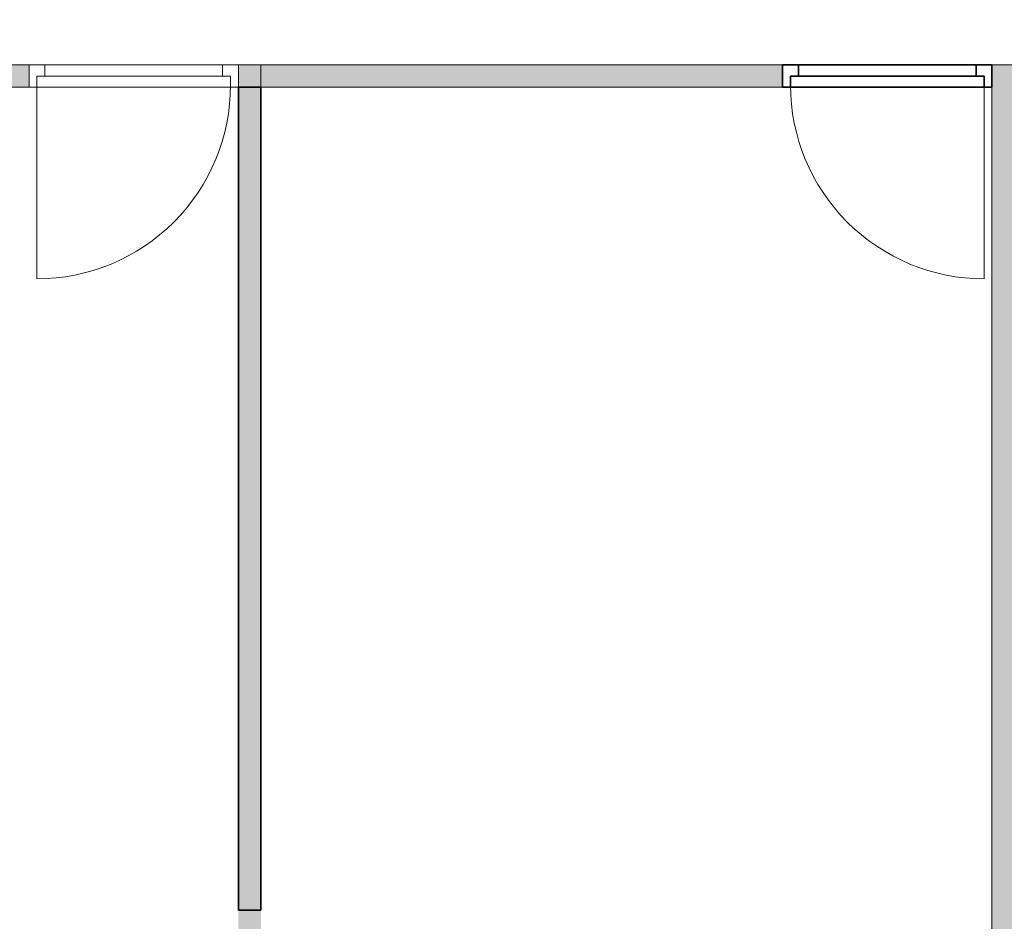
# Model space of a CAD drawing. Header units: inches. Extents: x 15 to 546804, y -66 to 267312.
# Tile 253 of 256: x 425173 to 429543, y 121906 to 125906. Entities that reach past the tile are written whole.
import ezdxf

# ---------------------------------------------------------------- set-up
doc = ezdxf.new("R2010")
doc.units = ezdxf.units.IN
doc.header["$MEASUREMENT"] = 0

msp = doc.modelspace()

# ---------------------------------------------------------------- hatches: boundary and pattern name
at = {"lineweight": 20}
h = msp.add_hatch(color=7, dxfattribs=at)
h.dxf.hatch_style = 1
h.paths.add_polyline_path([(421746.1, 125605.7), (425215.1, 125605.7), (425215.1, 125705.7), (421746.1, 125705.7)])
h = msp.add_hatch(color=7, dxfattribs=at)
h.dxf.hatch_style = 1
h.paths.add_polyline_path([(426244.1, 125705.7), (426144.1, 125705.7), (426144.1, 121855.7), (426244.1, 121855.7)])
h = msp.add_hatch(color=7, dxfattribs=at)
h.dxf.hatch_style = 1
h.paths.add_polyline_path([(426244.1, 125605.7), (428559.1, 125605.7), (428559.1, 125705.7), (426244.1, 125705.7)])
h = msp.add_hatch(color=7, dxfattribs=at)
h.dxf.hatch_style = 1
h.paths.add_polyline_path([(429588.1, 125705.7), (429488.1, 125705.7), (429488.1, 121855.7), (429588.1, 121855.7)])

# ---------------------------------------------------------------- linework, layer by layer
at = {"color": 7, "lineweight": 20}
for p, q in [((420824.2, 125705.7, 300), (430517.1, 125705.7, 300)), ((421746.1, 125705.7, 3000), (428127.1, 125705.7, 3000)), ((421746.1, 125705.7, 300), (425215.1, 125705.7, 300)), ((425215.1, 125705.7, 300), (421746.1, 125705.7, 300)), ((425215.1, 125705.7, 300), (425285.1, 125705.7, 300)), ((426144.1, 125705.7, 2500), (425215.1, 125705.7, 2500)), ((425215.1, 125705.7, 2500), (425215.1, 125705.7, 300)), ((425215.1, 125705.7, 300), (425215.1, 125605.7, 300)), ((425215.1, 125705.7, 2500), (425215.1, 125605.7, 2500)), ((426144.1, 125705.7, 2500), (425215.1, 125705.7, 2500)), ((425215.1, 125705.7, 2500), (425215.1, 125705.7, 300)), ((425215.1, 125705.7, 300), (425215.1, 125605.7, 300)), ((425215.1, 125705.7, 2500), (425215.1, 125605.7, 2500)), ((425215.1, 125605.7, 300), (425215.1, 125705.7, 300)), ((426074.1, 125705.7, 2430), (425285.1, 125705.7, 2430)), ((425285.1, 125705.7, 2430), (425285.1, 125705.7, 300)), ((425285.1, 125705.7, 300), (425285.1, 125655.7, 300)), ((425285.1, 125705.7, 2430), (425285.1, 125655.7, 2430)), ((426074.1, 125705.7, 300), (426074.1, 125705.7, 2430)), ((426074.1, 125705.7, 300), (426144.1, 125705.7, 300)), ((426074.1, 125705.7, 2430), (426074.1, 125655.7, 2430)), ((426074.1, 125705.7, 300), (426074.1, 125655.7, 300)), ((426144.1, 125705.7, 300), (426144.1, 125705.7, 2500)), ((426144.1, 125705.7, 300), (426144.1, 125605.7, 300)), ((426144.1, 125705.7, 2500), (426144.1, 125605.7, 2500)), ((426144.1, 125705.7, 300), (426144.1, 125705.7, 2500)), ((426144.1, 125705.7, 300), (428559.1, 125705.7, 300)), ((426144.1, 125705.7, 300), (426144.1, 125605.7, 300)), ((426144.1, 125705.7, 2500), (426144.1, 125605.7, 2500)), ((428559.1, 125705.7, 300), (426244.1, 125705.7, 300)), ((426244.1, 125705.7, 300), (426244.1, 125605.7, 300)), ((428127.1, 125705.7, 3000), (428559.1, 125705.7, 3000)), ((428559.1, 125705.7, 300), (428559.1, 125705.7, 3000)), ((428559.1, 125605.7, 3000), (428559.1, 125705.7, 3000)), ((428559.1, 125605.7, 300), (428559.1, 125705.7, 300)), ((428559.1, 125605.7, 300), (428559.1, 125705.7, 300)), ((429488.1, 121855.7, 300), (429488.1, 125705.7, 300)), ((429488.1, 125705.7, 300), (429588.1, 125705.7, 300)), ((429488.1, 121855.7, 3000), (429488.1, 125705.7, 3000)), ((429488.1, 125705.7, 300), (429488.1, 125705.7, 3000)), ((429488.1, 125705.7, 3000), (429588.1, 125705.7, 3000)), ((425250.1, 125655.7, 300), (425250.1, 125605.7, 300)), ((425250.1, 125655.7, 2465), (425250.1, 125655.7, 300)), ((425285.1, 125655.7, 300), (425250.1, 125655.7, 300)), ((425250.1, 125655.7, 2465), (425250.1, 125605.7, 2465)), ((425285.1, 125655.7, 2465), (425250.1, 125655.7, 2465)), ((425250.1, 125655.7, 300), (426109.1, 125655.7, 300)), ((425250.1, 125655.7, 2465), (425250.1, 125655.7, 300)), ((426109.1, 125655.7, 2465), (425250.1, 125655.7, 2465)), ((425250.1, 125655.7, 2465), (425250.1, 125615.7, 2465)), ((425250.1, 125655.7, 300), (425250.1, 125615.7, 300)), ((425250.1, 125655.7, 300), (425304.9, 125655.7, 370.8)), ((425304.9, 125655.7, 2359.2), (425250.1, 125655.7, 2430)), ((425285.1, 125655.7, 2430), (425285.1, 125655.7, 300)), ((426074.1, 125655.7, 2430), (425285.1, 125655.7, 2430)), ((426074.1, 125655.7, 2465), (425285.1, 125655.7, 2465)), ((425285.1, 125655.7, 2430), (425285.1, 125655.7, 2465)), ((425414.5, 125655.7, 2217.6), (425359.7, 125655.7, 2288.4)), ((425359.7, 125655.7, 441.6), (425414.5, 125655.7, 512.4)), ((425524, 125655.7, 2076), (425469.2, 125655.7, 2146.8)), ((425469.2, 125655.7, 583.2), (425524, 125655.7, 654)), ((425633.5, 125655.7, 1934.5), (425578.8, 125655.7, 2005.2)), ((425578.8, 125655.7, 724.8), (425633.5, 125655.7, 795.5)), ((425743.1, 125655.7, 1792.9), (425688.3, 125655.7, 1863.7)), ((425688.3, 125655.7, 866.3), (425743.1, 125655.7, 937.1)), ((425852.6, 125655.7, 1651.3), (425797.9, 125655.7, 1722.1)), ((425797.9, 125655.7, 1007.9), (425852.6, 125655.7, 1078.7)), ((425962.2, 125655.7, 1509.7), (425907.4, 125655.7, 1580.5)), ((425907.4, 125655.7, 1149.5), (425962.2, 125655.7, 1220.3)), ((426071.7, 125655.7, 1368.1), (426017, 125655.7, 1438.9)), ((426017, 125655.7, 1291.1), (426071.7, 125655.7, 1361.9)), ((426074.1, 125655.7, 300), (426074.1, 125655.7, 2430)), ((426074.1, 125655.7, 300), (426109.1, 125655.7, 300)), ((426074.1, 125655.7, 2465), (426109.1, 125655.7, 2465)), ((426074.1, 125655.7, 2430), (426074.1, 125655.7, 2465)), ((426109.1, 125655.7, 300), (426109.1, 125655.7, 2465)), ((426109.1, 125655.7, 300), (426109.1, 125605.7, 300)), ((426109.1, 125655.7, 2465), (426109.1, 125605.7, 2465)), ((426109.1, 125655.7, 300), (426109.1, 125655.7, 2465)), ((426109.1, 125655.7, 2465), (426109.1, 125615.7, 2465)), ((426109.1, 125655.7, 300), (426109.1, 125615.7, 300)), ((425215.1, 125605.7, 300), (421746.1, 125605.7, 300)), ((428361.3, 125605.7, 3000), (421746.1, 125605.7, 3000)), ((421746.1, 125605.7, 300), (425215.1, 125605.7, 300)), ((425215.1, 125605.7, 300), (425250.1, 125605.7, 300)), ((426144.1, 125605.7, 2500), (425215.1, 125605.7, 2500)), ((425215.1, 125605.7, 2500), (425215.1, 125605.7, 300)), ((425215.1, 125605.7, 2500), (425215.1, 125605.7, 300)), ((426144.1, 125605.7, 2500), (425215.1, 125605.7, 2500)), ((425250.1, 125615.7, 2465), (425250.1, 125615.7, 300)), ((425250.1, 125615.7, 300), (425250.1, 124756.7, 300)), ((425250.1, 125605.7, 2465), (425250.1, 125605.7, 300)), ((426109.1, 125605.7, 2465), (425250.1, 125605.7, 2465)), ((426109.1, 125615.7, 300), (426109.1, 125615.7, 2465)), ((426109.1, 125605.7, 300), (426144.1, 125605.7, 300)), ((426109.1, 125605.7, 300), (426109.1, 125605.7, 2465)), ((426144.1, 125605.7, 300), (426144.1, 125605.7, 2500)), ((426144.1, 125605.7, 300), (426144.1, 125605.7, 2500)), ((428559.1, 125605.7, 300), (426144.1, 125605.7, 300)), ((426244.1, 125605.7, 300), (428559.1, 125605.7, 300)), ((428559.1, 125605.7, 3000), (428361.3, 125605.7, 3000)), ((428559.1, 125605.7, 300), (428559.1, 125605.7, 3000)), ((429453.1, 125615.7, 300), (429453.1, 124756.7, 300))]:
    msp.add_line(p, q, dxfattribs=at)
at = {"color": 7}
for p, q in [((428629.1, 125705.7, 300), (428559.1, 125705.7, 300)), ((428559.1, 125705.7, 300), (428559.1, 125705.7, 2500)), ((428559.1, 125705.7, 2500), (429488.1, 125705.7, 2500)), ((428559.1, 125705.7, 300), (428559.1, 125605.7, 300)), ((428559.1, 125705.7, 2500), (428559.1, 125605.7, 2500)), ((428629.1, 125705.7, 300), (428629.1, 125705.7, 2430)), ((428629.1, 125705.7, 2430), (429418.1, 125705.7, 2430)), ((428629.1, 125705.7, 2430), (428629.1, 125655.7, 2430)), ((428629.1, 125705.7, 300), (428629.1, 125655.7, 300)), ((429488.1, 125705.7, 300), (429418.1, 125705.7, 300)), ((429418.1, 125705.7, 2430), (429418.1, 125705.7, 300)), ((429418.1, 125705.7, 300), (429418.1, 125655.7, 300)), ((429418.1, 125705.7, 2430), (429418.1, 125655.7, 2430)), ((429488.1, 125705.7, 2500), (429488.1, 125705.7, 300)), ((429488.1, 125705.7, 300), (429488.1, 125605.7, 300)), ((429488.1, 125705.7, 2500), (429488.1, 125605.7, 2500)), ((428594.1, 125655.7, 300), (428594.1, 125655.7, 2465)), ((428594.1, 125655.7, 300), (428594.1, 125605.7, 300)), ((428629.1, 125655.7, 300), (428594.1, 125655.7, 300)), ((428629.1, 125655.7, 2465), (428594.1, 125655.7, 2465)), ((428594.1, 125655.7, 2465), (428594.1, 125605.7, 2465)), ((428629.1, 125655.7, 300), (428629.1, 125655.7, 2430)), ((428629.1, 125655.7, 2430), (429418.1, 125655.7, 2430)), ((428629.1, 125655.7, 2465), (429418.1, 125655.7, 2465)), ((428629.1, 125655.7, 2430), (428629.1, 125655.7, 2465)), ((428631.5, 125655.7, 1368.1), (428686.3, 125655.7, 1438.9)), ((428686.3, 125655.7, 1291.1), (428631.5, 125655.7, 1361.9)), ((428741.1, 125655.7, 1509.7), (428795.8, 125655.7, 1580.5)), ((428795.8, 125655.7, 1149.5), (428741.1, 125655.7, 1220.3)), ((428850.6, 125655.7, 1651.3), (428905.4, 125655.7, 1722.1)), ((428905.4, 125655.7, 1007.9), (428850.6, 125655.7, 1078.7)), ((428960.2, 125655.7, 1792.9), (429014.9, 125655.7, 1863.7)), ((429014.9, 125655.7, 866.3), (428960.2, 125655.7, 937.1)), ((429069.7, 125655.7, 1934.5), (429124.5, 125655.7, 2005.2)), ((429124.5, 125655.7, 724.8), (429069.7, 125655.7, 795.5)), ((429179.2, 125655.7, 2076), (429234, 125655.7, 2146.8)), ((429234, 125655.7, 583.2), (429179.2, 125655.7, 654)), ((429288.8, 125655.7, 2217.6), (429343.6, 125655.7, 2288.4)), ((429343.6, 125655.7, 441.6), (429288.8, 125655.7, 512.4)), ((429453.1, 125655.7, 300), (429398.3, 125655.7, 370.8)), ((429398.3, 125655.7, 2359.2), (429453.1, 125655.7, 2430)), ((429418.1, 125655.7, 2430), (429418.1, 125655.7, 300)), ((429418.1, 125655.7, 300), (429453.1, 125655.7, 300)), ((429418.1, 125655.7, 2465), (429453.1, 125655.7, 2465)), ((429418.1, 125655.7, 2430), (429418.1, 125655.7, 2465)), ((429453.1, 125655.7, 300), (429453.1, 125605.7, 300)), ((429453.1, 125655.7, 2465), (429453.1, 125655.7, 300)), ((429453.1, 125655.7, 2465), (429453.1, 125605.7, 2465)), ((426144.1, 121955.7, 300), (426144.1, 125605.7, 300)), ((426144.1, 125605.7, 300), (426244.1, 125605.7, 300)), ((426144.1, 121955.7, 3000), (426144.1, 125605.7, 3000)), ((426144.1, 125605.7, 300), (426144.1, 125605.7, 3000)), ((426144.1, 125605.7, 3000), (426244.1, 125605.7, 3000)), ((426244.1, 125605.7, 300), (426244.1, 121955.7, 300)), ((426244.1, 125605.7, 300), (426244.1, 125605.7, 3000)), ((426244.1, 125605.7, 3000), (426244.1, 121955.7, 3000)), ((428594.1, 125605.7, 300), (428559.1, 125605.7, 300)), ((428559.1, 125605.7, 300), (428559.1, 125605.7, 2500)), ((428559.1, 125605.7, 2500), (429488.1, 125605.7, 2500)), ((428594.1, 125605.7, 300), (428594.1, 125605.7, 2465)), ((428594.1, 125605.7, 2465), (429453.1, 125605.7, 2465)), ((429488.1, 125605.7, 300), (429453.1, 125605.7, 300)), ((429453.1, 125605.7, 2465), (429453.1, 125605.7, 300)), ((429488.1, 125605.7, 2500), (429488.1, 125605.7, 300)), ((426244.1, 121955.7, 300), (426144.1, 121955.7, 300)), ((426144.1, 121955.7, 300), (426144.1, 121955.7, 3000)), ((426244.1, 121955.7, 3000), (426144.1, 121955.7, 3000)), ((426244.1, 121955.7, 300), (426244.1, 121955.7, 3000))]:
    msp.add_line(p, q, dxfattribs=at)
at = {"color": 7, "lineweight": 20, "extrusion": (-1.2165e-16, 8.28459e-17, -1)}
msp.add_ellipse((425250.1, 125615.7, 300), major_axis=(0, 859.5), ratio=0.999391, start_param=1.570796, end_param=3.141593, dxfattribs=at)
at = {"color": 7, "lineweight": 20, "extrusion": (0, 0, -1)}
msp.add_ellipse((425250.1, 125615.7), major_axis=(0, 859.5), ratio=0.999391, start_param=1.570796, end_param=3.141593, dxfattribs=at)
at = {"color": 7, "lineweight": 20}
for centre in [(429453.1, 125615.7, 300), (429453.1, 125615.7)]:
    msp.add_ellipse(centre, major_axis=(0, 859.5), ratio=0.999391, start_param=1.570796, end_param=3.141593, dxfattribs=at)
for points, invisible_edges in [([(416042.1, 121855.7, 300), (417217.1, 125905.7, 300), (437267.1, 121855.7, 300)], 3), ([(437267.1, 121855.7, 300), (420824.2, 125705.7, 300), (430517.1, 125705.7, 300)], 13), ([(421746.1, 125705.7, 3000), (425215.1, 125705.7, 300), (421746.1, 125705.7, 300)], 1), ([(425215.1, 125705.7, 300), (421746.1, 125705.7, 3000), (425215.1, 125705.7, 2500)], 3), ([(425215.1, 125705.7, 2500), (421746.1, 125705.7, 3000), (426144.1, 125705.7, 2500)], 3), ([(426144.1, 125705.7, 2500), (421746.1, 125705.7, 3000), (428127.1, 125705.7, 3000)], 13), ([(425215.1, 125705.7, 300), (421746.1, 125605.7, 300), (421746.1, 125705.7, 300)], 1), ([(421746.1, 125605.7, 300), (425215.1, 125705.7, 300), (425215.1, 125605.7, 300)], 1), ([(425215.1, 125705.7, 2500), (426144.1, 125605.7, 2500), (426144.1, 125705.7, 2500)], 1), ([(426144.1, 125605.7, 2500), (425215.1, 125705.7, 2500), (425215.1, 125605.7, 2500)], 1), ([(425215.1, 125705.7, 2500), (425285.1, 125705.7, 300), (425215.1, 125705.7, 300)], 1), ([(425285.1, 125705.7, 300), (425215.1, 125705.7, 2500), (425285.1, 125705.7, 2430)], 3), ([(425285.1, 125705.7, 2430), (425215.1, 125705.7, 2500), (426074.1, 125705.7, 2430)], 3), ([(426144.1, 125705.7, 2500), (426074.1, 125705.7, 2430), (425215.1, 125705.7, 2500)], 3), ([(426144.1, 125705.7, 2500), (425215.1, 125605.7, 2500), (425215.1, 125705.7, 2500)], 1), ([(425215.1, 125605.7, 2500), (426144.1, 125705.7, 2500), (426144.1, 125605.7, 2500)], 1), ([(425215.1, 125705.7, 300), (425215.1, 125605.7, 2500), (425215.1, 125605.7, 300)], 1), ([(425215.1, 125605.7, 2500), (425215.1, 125705.7, 300), (425215.1, 125705.7, 2500)], 1), ([(425215.1, 125605.7, 300), (425215.1, 125705.7, 2500), (425215.1, 125705.7, 300)], 1), ([(425215.1, 125705.7, 2500), (425215.1, 125605.7, 300), (425215.1, 125605.7, 2500)], 1), ([(425285.1, 125705.7, 300), (425250.1, 125655.7, 300), (425215.1, 125705.7, 300)], 3), ([(425215.1, 125705.7, 300), (425250.1, 125655.7, 300), (425215.1, 125605.7, 300)], 3), ([(425250.1, 125655.7, 300), (425285.1, 125705.7, 300), (425285.1, 125655.7, 300)], 1), ([(425285.1, 125655.7, 2430), (426074.1, 125705.7, 2430), (426074.1, 125655.7, 2430)], 1), ([(426074.1, 125705.7, 2430), (425285.1, 125655.7, 2430), (425285.1, 125705.7, 2430)], 1), ([(425285.1, 125705.7, 2430), (425285.1, 125655.7, 300), (425285.1, 125705.7, 300)], 1), ([(425285.1, 125655.7, 300), (425285.1, 125705.7, 2430), (425285.1, 125655.7, 2430)], 1), ([(426074.1, 125705.7, 2430), (426144.1, 125705.7, 300), (426074.1, 125705.7, 300)], 1), ([(426144.1, 125705.7, 300), (426074.1, 125705.7, 2430), (426144.1, 125705.7, 2500)], 3), ([(426074.1, 125655.7, 300), (426074.1, 125705.7, 2430), (426074.1, 125705.7, 300)], 1), ([(426074.1, 125705.7, 2430), (426074.1, 125655.7, 300), (426074.1, 125655.7, 2430)], 1), ([(426144.1, 125705.7, 300), (426109.1, 125655.7, 300), (426074.1, 125705.7, 300)], 3), ([(426074.1, 125705.7, 300), (426109.1, 125655.7, 300), (426074.1, 125655.7, 300)], 1), ([(426109.1, 125605.7, 300), (426144.1, 125705.7, 300), (426144.1, 125605.7, 300)], 1), ([(426144.1, 125705.7, 300), (426109.1, 125605.7, 300), (426109.1, 125655.7, 300)], 13), ([(426144.1, 125705.7, 300), (428559.1, 125705.7, 3000), (428559.1, 125705.7, 300)], 1), ([(428559.1, 125705.7, 3000), (426144.1, 125705.7, 300), (426144.1, 125705.7, 2500)], 13), ([(428559.1, 125705.7, 3000), (426144.1, 125705.7, 2500), (428127.1, 125705.7, 3000)], 3), ([(426144.1, 125705.7, 2500), (426144.1, 125605.7, 300), (426144.1, 125605.7, 2500)], 1), ([(426144.1, 125605.7, 300), (426144.1, 125705.7, 2500), (426144.1, 125705.7, 300)], 1), ([(428559.1, 125705.7, 300), (426144.1, 125605.7, 300), (426144.1, 125705.7, 300)], 1), ([(426144.1, 125605.7, 300), (428559.1, 125705.7, 300), (428559.1, 125605.7, 300)], 1), ([(426144.1, 125705.7, 2500), (426144.1, 125605.7, 300), (426144.1, 125705.7, 300)], 1), ([(426144.1, 125605.7, 300), (426144.1, 125705.7, 2500), (426144.1, 125605.7, 2500)], 1), ([(428559.1, 125705.7, 300), (428559.1, 125605.7, 3000), (428559.1, 125605.7, 300)], 1), ([(428559.1, 125605.7, 3000), (428559.1, 125705.7, 300), (428559.1, 125705.7, 3000)], 1), ([(429588.1, 121855.7, 3000), (429488.1, 125705.7, 3000), (429488.1, 121855.7, 3000)], 1), ([(429488.1, 125705.7, 3000), (429588.1, 121855.7, 3000), (429588.1, 125705.7, 3000)], 1), ([(429488.1, 125705.7, 3000), (429588.1, 125705.7, 300), (429488.1, 125705.7, 300)], 1), ([(429588.1, 125705.7, 300), (429488.1, 125705.7, 3000), (429588.1, 125705.7, 3000)], 1), ([(429488.1, 125705.7, 3000), (429488.1, 121855.7, 300), (429488.1, 121855.7, 3000)], 1), ([(429488.1, 121855.7, 300), (429488.1, 125705.7, 3000), (429488.1, 125705.7, 300)], 1), ([(429588.1, 125705.7, 300), (429488.1, 121855.7, 300), (429488.1, 125705.7, 300)], 1), ([(429488.1, 121855.7, 300), (429588.1, 125705.7, 300), (429588.1, 121855.7, 300)], 1), ([(425215.1, 125605.7, 300), (425250.1, 125655.7, 300), (425250.1, 125605.7, 300)], 1), ([(425250.1, 125605.7, 2465), (426109.1, 125655.7, 2465), (426109.1, 125605.7, 2465)], 1), ([(426109.1, 125655.7, 2465), (425250.1, 125605.7, 2465), (426074.1, 125655.7, 2465)], 3), ([(426074.1, 125655.7, 2465), (425250.1, 125605.7, 2465), (425285.1, 125655.7, 2465)], 3), ([(425285.1, 125655.7, 2465), (425250.1, 125605.7, 2465), (425250.1, 125655.7, 2465)], 1), ([(425250.1, 125655.7, 2465), (426109.1, 125655.7, 300), (425250.1, 125655.7, 300)], 1), ([(426109.1, 125655.7, 300), (425250.1, 125655.7, 2465), (426109.1, 125655.7, 2465)], 1), ([(425250.1, 125655.7, 2465), (426109.1, 125615.7, 2465), (426109.1, 125655.7, 2465)], 1), ([(426109.1, 125655.7, 300), (425250.1, 125615.7, 300), (425250.1, 125655.7, 300)], 1), ([(425250.1, 125615.7, 300), (425250.1, 125655.7, 2465), (425250.1, 125655.7, 300)], 1), ([(425250.1, 125655.7, 2465), (425250.1, 125615.7, 300), (425250.1, 125615.7, 2465)], 1), ([(425285.1, 125655.7, 2430), (425250.1, 125655.7, 300), (425285.1, 125655.7, 300)], 1), ([(425250.1, 125655.7, 300), (425285.1, 125655.7, 2430), (425250.1, 125655.7, 2465)], 3), ([(425250.1, 125655.7, 2465), (425285.1, 125655.7, 2430), (425285.1, 125655.7, 2465)], 1), ([(425250.1, 125655.7, 2465), (425250.1, 125605.7, 300), (425250.1, 125655.7, 300)], 1), ([(425250.1, 125605.7, 300), (425250.1, 125655.7, 2465), (425250.1, 125605.7, 2465)], 1), ([(426074.1, 125655.7, 2465), (425285.1, 125655.7, 2430), (426074.1, 125655.7, 2430)], 1), ([(425285.1, 125655.7, 2430), (426074.1, 125655.7, 2465), (425285.1, 125655.7, 2465)], 1), ([(426109.1, 125655.7, 2465), (426074.1, 125655.7, 300), (426109.1, 125655.7, 300)], 1), ([(426074.1, 125655.7, 300), (426109.1, 125655.7, 2465), (426074.1, 125655.7, 2430)], 3), ([(426074.1, 125655.7, 2430), (426109.1, 125655.7, 2465), (426074.1, 125655.7, 2465)], 1), ([(426109.1, 125615.7, 2465), (426109.1, 125655.7, 300), (426109.1, 125655.7, 2465)], 1), ([(426109.1, 125655.7, 300), (426109.1, 125615.7, 2465), (426109.1, 125615.7, 300)], 1), ([(426109.1, 125605.7, 300), (426109.1, 125655.7, 2465), (426109.1, 125655.7, 300)], 1), ([(426109.1, 125655.7, 2465), (426109.1, 125605.7, 300), (426109.1, 125605.7, 2465)], 1), ([(425215.1, 125605.7, 300), (421746.1, 125605.7, 3000), (421746.1, 125605.7, 300)], 1), ([(421746.1, 125605.7, 3000), (425215.1, 125605.7, 300), (425215.1, 125605.7, 2500)], 13), ([(421746.1, 125605.7, 3000), (425215.1, 125605.7, 2500), (428361.3, 125605.7, 3000)], 3), ([(425250.1, 125605.7, 2465), (425215.1, 125605.7, 300), (425250.1, 125605.7, 300)], 1), ([(425215.1, 125605.7, 300), (425250.1, 125605.7, 2465), (425215.1, 125605.7, 2500)], 3), ([(425215.1, 125605.7, 2500), (425250.1, 125605.7, 2465), (426144.1, 125605.7, 2500)], 3), ([(426144.1, 125605.7, 2500), (428559.1, 125605.7, 3000), (425215.1, 125605.7, 2500)], 3), ([(425215.1, 125605.7, 2500), (428559.1, 125605.7, 3000), (428361.3, 125605.7, 3000)], 13), ([(426109.1, 125605.7, 2465), (426144.1, 125605.7, 2500), (425250.1, 125605.7, 2465)], 3), ([(426144.1, 125605.7, 2500), (426109.1, 125605.7, 300), (426144.1, 125605.7, 300)], 1), ([(426109.1, 125605.7, 300), (426144.1, 125605.7, 2500), (426109.1, 125605.7, 2465)], 3), ([(428559.1, 125605.7, 3000), (426144.1, 125605.7, 300), (428559.1, 125605.7, 300)], 1), ([(426144.1, 125605.7, 300), (428559.1, 125605.7, 3000), (426144.1, 125605.7, 2500)], 3)]:
    msp.add_3dface(points, dxfattribs=dict(at, invisible_edges=invisible_edges))
at = {"color": 7}
for points, invisible_edges in [([(428559.1, 125705.7, 300), (428559.1, 125605.7, 300), (428559.1, 125705.7, 2500)], 2), ([(428559.1, 125605.7, 2500), (428559.1, 125705.7, 2500), (428559.1, 125605.7, 300)], 2), ([(428629.1, 125705.7, 300), (428559.1, 125705.7, 300), (428629.1, 125705.7, 2430)], 2), ([(428559.1, 125705.7, 2500), (428629.1, 125705.7, 2430), (428559.1, 125705.7, 300)], 3), ([(429488.1, 125705.7, 2500), (428629.1, 125705.7, 2430), (428559.1, 125705.7, 2500)], 3), ([(428559.1, 125705.7, 2500), (428559.1, 125605.7, 2500), (429488.1, 125705.7, 2500)], 2), ([(429488.1, 125605.7, 2500), (429488.1, 125705.7, 2500), (428559.1, 125605.7, 2500)], 2), ([(428559.1, 125605.7, 300), (428559.1, 125705.7, 300), (428594.1, 125605.7, 300)], 2), ([(428594.1, 125655.7, 300), (428594.1, 125605.7, 300), (428559.1, 125705.7, 300)], 14), ([(428629.1, 125705.7, 300), (428594.1, 125655.7, 300), (428559.1, 125705.7, 300)], 3), ([(428629.1, 125655.7, 300), (428594.1, 125655.7, 300), (428629.1, 125705.7, 300)], 2), ([(428629.1, 125705.7, 300), (428629.1, 125705.7, 2430), (428629.1, 125655.7, 300)], 2), ([(428629.1, 125655.7, 2430), (428629.1, 125655.7, 300), (428629.1, 125705.7, 2430)], 2), ([(428629.1, 125705.7, 2430), (429488.1, 125705.7, 2500), (429418.1, 125705.7, 2430)], 3), ([(428629.1, 125655.7, 2430), (428629.1, 125705.7, 2430), (429418.1, 125655.7, 2430)], 2), ([(429418.1, 125705.7, 2430), (429418.1, 125655.7, 2430), (428629.1, 125705.7, 2430)], 2), ([(429418.1, 125705.7, 300), (429418.1, 125655.7, 300), (429418.1, 125705.7, 2430)], 2), ([(429418.1, 125655.7, 2430), (429418.1, 125705.7, 2430), (429418.1, 125655.7, 300)], 2), ([(429488.1, 125705.7, 300), (429418.1, 125705.7, 300), (429488.1, 125705.7, 2500)], 2), ([(429418.1, 125705.7, 2430), (429488.1, 125705.7, 2500), (429418.1, 125705.7, 300)], 3), ([(429418.1, 125655.7, 300), (429418.1, 125705.7, 300), (429453.1, 125655.7, 300)], 2), ([(429488.1, 125705.7, 300), (429453.1, 125655.7, 300), (429418.1, 125705.7, 300)], 3), ([(429488.1, 125605.7, 300), (429453.1, 125655.7, 300), (429488.1, 125705.7, 300)], 3), ([(429488.1, 125705.7, 300), (429488.1, 125705.7, 2500), (429488.1, 125605.7, 300)], 2), ([(429488.1, 125605.7, 2500), (429488.1, 125605.7, 300), (429488.1, 125705.7, 2500)], 2), ([(428594.1, 125655.7, 300), (428629.1, 125655.7, 300), (428594.1, 125655.7, 2465)], 2), ([(428629.1, 125655.7, 2430), (428594.1, 125655.7, 2465), (428629.1, 125655.7, 300)], 3), ([(428629.1, 125655.7, 2465), (428594.1, 125655.7, 2465), (428629.1, 125655.7, 2430)], 2), ([(428594.1, 125655.7, 300), (428594.1, 125655.7, 2465), (428594.1, 125605.7, 300)], 2), ([(428594.1, 125605.7, 2465), (428594.1, 125605.7, 300), (428594.1, 125655.7, 2465)], 2), ([(428594.1, 125605.7, 2465), (428594.1, 125655.7, 2465), (429453.1, 125605.7, 2465)], 2), ([(428629.1, 125655.7, 2465), (429453.1, 125605.7, 2465), (428594.1, 125655.7, 2465)], 3), ([(428629.1, 125655.7, 2430), (429418.1, 125655.7, 2430), (428629.1, 125655.7, 2465)], 2), ([(429418.1, 125655.7, 2465), (428629.1, 125655.7, 2465), (429418.1, 125655.7, 2430)], 2), ([(429418.1, 125655.7, 2465), (429453.1, 125605.7, 2465), (428629.1, 125655.7, 2465)], 3), ([(429418.1, 125655.7, 300), (429453.1, 125655.7, 300), (429418.1, 125655.7, 2430)], 2), ([(429453.1, 125655.7, 2465), (429418.1, 125655.7, 2430), (429453.1, 125655.7, 300)], 3), ([(429418.1, 125655.7, 2465), (429418.1, 125655.7, 2430), (429453.1, 125655.7, 2465)], 2), ([(429453.1, 125655.7, 2465), (429453.1, 125605.7, 2465), (429418.1, 125655.7, 2465)], 2), ([(429453.1, 125655.7, 300), (429453.1, 125605.7, 300), (429453.1, 125655.7, 2465)], 2), ([(429453.1, 125605.7, 2465), (429453.1, 125655.7, 2465), (429453.1, 125605.7, 300)], 2), ([(429453.1, 125605.7, 300), (429453.1, 125655.7, 300), (429488.1, 125605.7, 300)], 2), ([(426244.1, 121955.7, 3000), (426144.1, 125605.7, 3000), (426144.1, 121955.7, 3000)], 1), ([(426144.1, 125605.7, 3000), (426244.1, 121955.7, 3000), (426244.1, 125605.7, 3000)], 1), ([(426144.1, 125605.7, 3000), (426244.1, 125605.7, 300), (426144.1, 125605.7, 300)], 1), ([(426244.1, 125605.7, 300), (426144.1, 125605.7, 3000), (426244.1, 125605.7, 3000)], 1), ([(426144.1, 125605.7, 3000), (426144.1, 121955.7, 300), (426144.1, 121955.7, 3000)], 1), ([(426144.1, 121955.7, 300), (426144.1, 125605.7, 3000), (426144.1, 125605.7, 300)], 1), ([(426244.1, 125605.7, 300), (426144.1, 121955.7, 300), (426144.1, 125605.7, 300)], 1), ([(426144.1, 121955.7, 300), (426244.1, 125605.7, 300), (426244.1, 121955.7, 300)], 1), ([(426244.1, 125605.7, 300), (426244.1, 121955.7, 3000), (426244.1, 121955.7, 300)], 1), ([(426244.1, 121955.7, 3000), (426244.1, 125605.7, 300), (426244.1, 125605.7, 3000)], 1), ([(428559.1, 125605.7, 300), (428594.1, 125605.7, 300), (428559.1, 125605.7, 2500)], 2), ([(428594.1, 125605.7, 2465), (428559.1, 125605.7, 2500), (428594.1, 125605.7, 300)], 3), ([(429453.1, 125605.7, 2465), (428559.1, 125605.7, 2500), (428594.1, 125605.7, 2465)], 3), ([(428559.1, 125605.7, 2500), (429453.1, 125605.7, 2465), (429488.1, 125605.7, 2500)], 3), ([(429453.1, 125605.7, 300), (429488.1, 125605.7, 300), (429453.1, 125605.7, 2465)], 2), ([(429488.1, 125605.7, 2500), (429453.1, 125605.7, 2465), (429488.1, 125605.7, 300)], 3), ([(426244.1, 121955.7, 3000), (426144.1, 121955.7, 300), (426244.1, 121955.7, 300)], 1), ([(426144.1, 121955.7, 300), (426244.1, 121955.7, 3000), (426144.1, 121955.7, 3000)], 1)]:
    msp.add_3dface(points, dxfattribs=dict(at, invisible_edges=invisible_edges))

doc.saveas('drawing.dxf')
